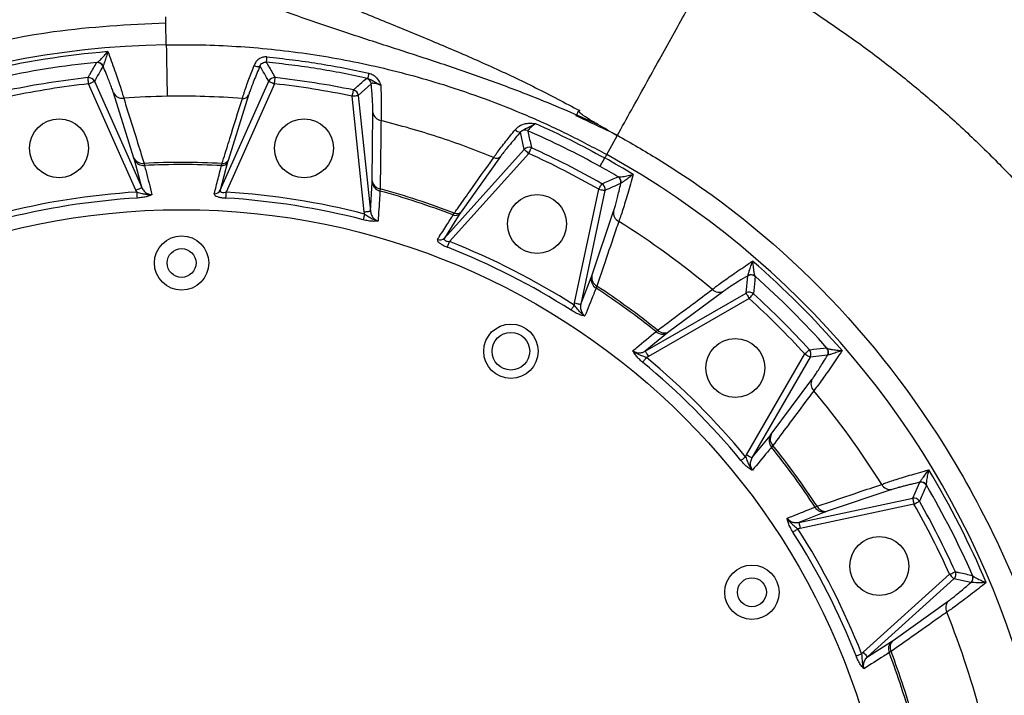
# Model space of a CAD drawing. Header units: millimetres. Extents: x 1000 to 2763, y 673 to 2898.
# Tile 13 of 18: x 1772 to 2243, y 1882 to 2205. Entities that reach past the tile are written whole.
import ezdxf

# ---------------------------------------------------------------- set-up
doc = ezdxf.new("R2010")
doc.units = ezdxf.units.MM

msp = doc.modelspace()

# ---------------------------------------------------------------- linework, layer by layer
at = {"color": 7, "linetype": 'Continuous', "lineweight": 25}
for p, q in [((1842.4, 2203.42), (1842.35, 2206.29)), ((1842.59, 2192.86), (1842.4, 2203.42)), ((1809.32, 2184.35), (1809.43, 2184.42)), ((1812.37, 2182.74), (1812.36, 2182.59)), ((1828.1, 2123.34), (1805.46, 2174.18)), ((1808.2, 2175.4), (1830.83, 2124.56)), ((1868.4, 2123.26), (1891.61, 2175.4)), ((1894.35, 2174.18), (1871.29, 2122.4)), ((1940.62, 2174.17), (1934.44, 2168.61)), ((1827.15, 2138.66), (1817.36, 2169.82)), ((1881.92, 2168.71), (1872.14, 2137.58)), ((1937.28, 2112.96), (1931.46, 2168.3)), ((1934.44, 2168.61), (1940.26, 2113.27)), ((1941.11, 2127.82), (1941.43, 2160.48)), ((2012.02, 2151.03), (2012.04, 2151.11)), ((2013.77, 2142.84), (2012.02, 2151.03)), ((2054.04, 2141.74), (2058.24, 2149.32)), ((2058.24, 2149.32), (2058.37, 2149.57)), ((1975.58, 2100.42), (2013.77, 2142.84)), ((1827.38, 2137.85), (1827.15, 2138.66)), ((2015.99, 2140.83), (1978.07, 2098.71)), ((2002.48, 2139.47), (1983.56, 2112.89)), ((2053.26, 2140.34), (2054.04, 2141.74)), ((1830.83, 2124.56), (1827.38, 2137.85)), ((1831.94, 2136.13), (1832.18, 2135.11)), ((1871.88, 2136.69), (1868.4, 2123.26)), ((1872.14, 2137.58), (1871.88, 2136.69)), ((2058.58, 2129.74), (2058.71, 2129.73)), ((1940.26, 2113.27), (1941.08, 2126.98)), ((1941.08, 2126.98), (1941.11, 2127.82)), ((1944.88, 2123.93), (1944.8, 2122.89)), ((2037.9, 2069.35), (2049.47, 2123.77)), ((2052.4, 2123.15), (2040.84, 2068.72)), ((1983.04, 2112.12), (1975.58, 2100.42)), ((1979.79, 2111.45), (1980.35, 2112.33)), ((1983.56, 2112.89), (1983.04, 2112.12)), ((2046.14, 2082.29), (2056.54, 2113.25)), ((2040.84, 2068.72), (2045.86, 2081.5)), ((2045.86, 2081.5), (2046.14, 2082.29)), ((2119.89, 2074.12), (2120.75, 2082.39)), ((2120.75, 2082.39), (2120.83, 2082.52)), ((2124.2, 2082.15), (2124.24, 2082.03)), ((2071.7, 2046.3), (2119.89, 2074.12)), ((2109.2, 2074.99), (2082.96, 2055.54)), ((2121.38, 2071.53), (2073.19, 2043.71)), ((2082.3, 2055.02), (2071.7, 2046.3)), ((2076.81, 2055.63), (2077.6, 2056.31)), ((2082.96, 2055.54), (2082.3, 2055.02)), ((2120.13, 1996.77), (2147.95, 2044.96)), ((2158.81, 2044.33), (2150.55, 2043.46)), ((2158.46, 2047.82), (2158.57, 2047.77)), ((2158.95, 2044.4), (2158.81, 2044.33)), ((2073.19, 2043.71), (2072.24, 2043.23)), ((2150.55, 2043.46), (2122.72, 1995.27)), ((2131.96, 2006.54), (2151.42, 2032.77)), ((2131.45, 2005.87), (2131.96, 2006.54)), ((2122.72, 1995.27), (2131.45, 2005.87)), ((2119.66, 1995.82), (2120.13, 1996.77)), ((2132.73, 2001.18), (2132.05, 2000.38)), ((2199.58, 1975.98), (2202.95, 1983.57)), ((2189.68, 1980.11), (2158.72, 1969.72)), ((2206.15, 1982.28), (2206.16, 1982.16)), ((2145.15, 1964.41), (2199.58, 1975.98)), ((2157.92, 1969.43), (2145.15, 1964.41)), ((2200.2, 1973.05), (2145.77, 1961.48)), ((2152.89, 1971.7), (2153.86, 1972.1)), ((2158.72, 1969.72), (2157.92, 1969.43)), ((2145.77, 1961.48), (2144.72, 1961.32)), ((2175.9, 1902.34), (2217.26, 1939.57)), ((2219.26, 1937.35), (2177.91, 1900.11)), ((2227.39, 1935.62), (2219.26, 1937.35)), ((2227.54, 1935.64), (2227.39, 1935.62)), ((2228.13, 1939.04), (2228.23, 1938.96)), ((2190.18, 1907.97), (2216.79, 1926.91)), ((2177.91, 1900.11), (2189.48, 1907.5)), ((2189.48, 1907.5), (2190.18, 1907.97)), ((2189.25, 1902.64), (2188.36, 1902.09)), ((2175.16, 1901.58), (2175.9, 1902.34))]:
    msp.add_line(p, q, dxfattribs=at)
at = {"color": 7, "linetype": 'Continuous', "lineweight": 25, "flags": 128}
for points in [[(1890.65, 2187.07), (1890.6, 2186.57), (1890.55, 2186.09), (1890.51, 2185.66), (1890.47, 2185.29), (1890.44, 2184.98), (1890.42, 2184.74), (1890.4, 2184.58), (1890.4, 2184.51)], [(1805.46, 2174.18), (1805.4, 2174.74), (1805.34, 2175.28), (1805.28, 2175.79), (1805.24, 2176.23), (1805.19, 2176.6), (1805.16, 2176.89), (1805.14, 2177.07), (1805.13, 2177.16)], [(1894.35, 2174.18), (1894.41, 2174.74), (1894.47, 2175.28), (1894.53, 2175.79), (1894.58, 2176.23), (1894.62, 2176.6), (1894.65, 2176.89), (1894.67, 2177.07), (1894.68, 2177.16)], [(1939.46, 2179.3), (1939.35, 2178.81), (1939.25, 2178.35), (1939.15, 2177.93), (1939.07, 2177.56), (1939, 2177.25), (1938.95, 2177.02), (1938.92, 2176.87), (1938.9, 2176.8)], [(1805.46, 2174.18), (1805.98, 2174.41), (1806.48, 2174.63), (1806.94, 2174.84), (1807.35, 2175.02), (1807.69, 2175.17), (1807.95, 2175.29), (1808.12, 2175.36), (1808.2, 2175.4)], [(1891.61, 2175.4), (1891.69, 2175.36), (1891.86, 2175.29), (1892.12, 2175.17), (1892.46, 2175.02), (1892.87, 2174.84), (1893.33, 2174.63), (1893.83, 2174.41), (1894.35, 2174.18)], [(1932.07, 2171.23), (1932.05, 2171.15), (1932.01, 2170.97), (1931.95, 2170.69), (1931.88, 2170.32), (1931.79, 2169.88), (1931.68, 2169.39), (1931.57, 2168.85), (1931.46, 2168.3)], [(1931.46, 2168.3), (1932.02, 2168.36), (1932.57, 2168.42), (1933.07, 2168.47), (1933.51, 2168.52), (1933.89, 2168.56), (1934.17, 2168.59), (1934.36, 2168.6), (1934.44, 2168.61)], [(2013.77, 2142.84), (2013.83, 2142.78), (2013.97, 2142.66), (2014.18, 2142.46), (2014.46, 2142.21), (2014.79, 2141.92), (2015.17, 2141.58), (2015.57, 2141.21), (2015.99, 2140.83)], [(2015.99, 2140.83), (2016.23, 2141.35), (2016.45, 2141.85), (2016.66, 2142.31), (2016.85, 2142.71), (2017, 2143.06), (2017.12, 2143.32), (2017.19, 2143.49), (2017.23, 2143.56)], [(2050.1, 2134.64), (2050.16, 2134.75), (2050.3, 2135), (2050.51, 2135.39), (2050.79, 2135.89), (2051.12, 2136.49), (2051.5, 2137.18), (2051.92, 2137.92), (2052.35, 2138.7)], [(2052.35, 2138.7), (2052.46, 2138.91), (2052.58, 2139.11), (2052.69, 2139.31), (2052.8, 2139.52), (2052.92, 2139.72), (2053.03, 2139.93), (2053.14, 2140.13), (2053.26, 2140.34)], [(1828.1, 2123.34), (1828.61, 2123.57), (1829.11, 2123.8), (1829.57, 2124), (1829.98, 2124.18), (1830.32, 2124.34), (1830.58, 2124.45), (1830.76, 2124.53), (1830.83, 2124.56)], [(2049.47, 2123.77), (2049.75, 2124.27), (2050.02, 2124.74), (2050.27, 2125.18), (2050.5, 2125.57), (2050.68, 2125.89), (2050.82, 2126.14), (2050.92, 2126.31), (2050.96, 2126.38)], [(1828.76, 2119.54), (1828.75, 2119.72), (1828.73, 2119.97), (1828.72, 2120.27), (1828.69, 2120.63), (1828.67, 2121.03), (1828.64, 2121.47), (1828.61, 2121.93), (1828.59, 2122.4)], [(1871.12, 2119.54), (1871.13, 2119.72), (1871.15, 2119.96), (1871.16, 2120.27), (1871.19, 2120.62), (1871.21, 2121.03), (1871.24, 2121.47), (1871.27, 2121.93), (1871.29, 2122.4)], [(2049.47, 2123.77), (2050.03, 2123.66), (2050.56, 2123.54), (2051.06, 2123.44), (2051.49, 2123.35), (2051.86, 2123.27), (2052.14, 2123.21), (2052.32, 2123.17), (2052.4, 2123.15)], [(1937.45, 2111.91), (1937.33, 2111.46), (1937.22, 2111.01), (1937.11, 2110.58), (1937.01, 2110.19), (1936.92, 2109.85), (1936.84, 2109.55), (1936.78, 2109.31), (1936.73, 2109.14)], [(1937.28, 2112.96), (1937.84, 2113.02), (1938.38, 2113.08), (1938.89, 2113.13), (1939.33, 2113.18), (1939.7, 2113.21), (1939.99, 2113.24), (1940.17, 2113.26), (1940.26, 2113.27)], [(1977.02, 2096.05), (1977.08, 2096.21), (1977.17, 2096.44), (1977.29, 2096.72), (1977.42, 2097.06), (1977.57, 2097.43), (1977.73, 2097.84), (1977.9, 2098.27), (1978.07, 2098.71)], [(2119.89, 2074.12), (2119.93, 2074.05), (2120.02, 2073.89), (2120.16, 2073.64), (2120.35, 2073.32), (2120.57, 2072.93), (2120.83, 2072.49), (2121.1, 2072.02), (2121.38, 2071.53)], [(2121.38, 2071.53), (2121.76, 2071.95), (2122.13, 2072.35), (2122.47, 2072.73), (2122.77, 2073.06), (2123.03, 2073.33), (2123.22, 2073.54), (2123.34, 2073.68), (2123.4, 2073.74)], [(2036.21, 2065.88), (2036.3, 2066.03), (2036.44, 2066.24), (2036.6, 2066.5), (2036.79, 2066.8), (2037.01, 2067.14), (2037.24, 2067.51), (2037.49, 2067.9), (2037.75, 2068.3)], [(2037.9, 2069.35), (2038.46, 2069.23), (2038.99, 2069.11), (2039.49, 2069.01), (2039.92, 2068.92), (2040.29, 2068.84), (2040.57, 2068.78), (2040.75, 2068.74), (2040.84, 2068.72)], [(2071.7, 2046.3), (2071.74, 2046.23), (2071.83, 2046.07), (2071.97, 2045.82), (2072.16, 2045.5), (2072.38, 2045.11), (2072.64, 2044.67), (2072.91, 2044.2), (2073.19, 2043.71)], [(2147.95, 2044.96), (2148.37, 2045.34), (2148.77, 2045.71), (2149.15, 2046.05), (2149.48, 2046.35), (2149.76, 2046.6), (2149.97, 2046.79), (2150.11, 2046.92), (2150.17, 2046.98)], [(2147.95, 2044.96), (2148.44, 2044.68), (2148.92, 2044.4), (2149.35, 2044.15), (2149.74, 2043.93), (2150.06, 2043.74), (2150.31, 2043.6), (2150.48, 2043.5), (2150.55, 2043.46)], [(2070.42, 2041.02), (2070.54, 2041.16), (2070.69, 2041.35), (2070.89, 2041.58), (2071.11, 2041.86), (2071.37, 2042.17), (2071.65, 2042.51), (2071.94, 2042.87), (2072.24, 2043.23)], [(2120.13, 1996.77), (2120.62, 1996.49), (2121.09, 1996.21), (2121.53, 1995.96), (2121.92, 1995.74), (2122.24, 1995.55), (2122.49, 1995.41), (2122.65, 1995.31), (2122.72, 1995.27)], [(2117.45, 1994), (2117.58, 1994.11), (2117.77, 1994.27), (2118.01, 1994.46), (2118.29, 1994.69), (2118.6, 1994.95), (2118.93, 1995.23), (2119.29, 1995.52), (2119.66, 1995.82)], [(2199.58, 1975.98), (2199.59, 1975.9), (2199.63, 1975.72), (2199.69, 1975.44), (2199.77, 1975.07), (2199.86, 1974.63), (2199.97, 1974.14), (2200.08, 1973.6), (2200.2, 1973.05)], [(2200.2, 1973.05), (2200.69, 1973.33), (2201.16, 1973.6), (2201.6, 1973.85), (2201.99, 1974.07), (2202.32, 1974.26), (2202.57, 1974.4), (2202.73, 1974.49), (2202.8, 1974.53)], [(2145.15, 1964.41), (2145.16, 1964.33), (2145.2, 1964.15), (2145.26, 1963.87), (2145.34, 1963.5), (2145.43, 1963.06), (2145.54, 1962.57), (2145.65, 1962.03), (2145.77, 1961.48)], [(2142.31, 1959.79), (2142.45, 1959.88), (2142.66, 1960.01), (2142.92, 1960.18), (2143.22, 1960.37), (2143.56, 1960.59), (2143.93, 1960.82), (2144.32, 1961.07), (2144.72, 1961.32)], [(2217.26, 1939.57), (2217.77, 1939.8), (2218.27, 1940.03), (2218.73, 1940.24), (2219.14, 1940.42), (2219.48, 1940.58), (2219.74, 1940.69), (2219.91, 1940.77), (2219.99, 1940.81)], [(2217.26, 1939.57), (2217.64, 1939.15), (2218, 1938.75), (2218.34, 1938.37), (2218.64, 1938.04), (2218.89, 1937.76), (2219.08, 1937.55), (2219.21, 1937.41), (2219.26, 1937.35)], [(2172.5, 1900.53), (2172.66, 1900.6), (2172.89, 1900.69), (2173.17, 1900.8), (2173.51, 1900.93), (2173.88, 1901.08), (2174.29, 1901.24), (2174.72, 1901.41), (2175.16, 1901.58)], [(2175.9, 1902.34), (2176.28, 1901.92), (2176.65, 1901.51), (2176.99, 1901.14), (2177.29, 1900.8), (2177.54, 1900.53), (2177.73, 1900.31), (2177.85, 1900.17), (2177.91, 1900.11)]]:
    msp.add_lwpolyline(points, dxfattribs=at)
at = {"color": 7, "linetype": 'Continuous', "lineweight": 25}
for centre, radius in [((1791.32, 2143.37), 14.09), ((1908.49, 2143.37), 14.09), ((2019.93, 2107.16), 14.09), ((1849.91, 1773.48), 340.5), ((1849.91, 2088.48), 13), ((1849.91, 2088.48), 6.9), ((2007.41, 2046.28), 13), ((2007.41, 2046.28), 9), ((2114.72, 2038.29), 14.09), ((2183.59, 1943.5), 14.09), ((2122.7, 1930.98), 13), ((2122.7, 1930.98), 6.9)]:
    msp.add_circle(centre, radius, dxfattribs=at)
for centre, radius, start, end in [((1849.91, 1773.48), 419.45, 91, 61), ((1849.91, 1773.48), 417.58, 94.8427, 103.1573), ((1849.91, 1773.48), 412.93, 95.6251, 102.3749), ((1809.61, 2181.36), 3.01, 24.125, 95.5151), ((1809.68, 2181.44), 2.99, 25.8147, 94.8125), ((1886.27, 2185.68), 3.19, 238.0261, 290.6839), ((1849.91, 1773.48), 406.15, 96.329, 101.671), ((1805.46, 2174.17), 3.01, 24.1272, 96.2013), ((1894.35, 2174.17), 3.01, 83.7987, 155.8728), ((1849.91, 1773.48), 406.15, 78.329, 83.671), ((1937.63, 2173.85), 3, 6.1241, 77.5165), ((1849.91, 1773.48), 403.15, 96.329, 101.671), ((1849.91, 1773.48), 403.15, 78.329, 83.671), ((1931.45, 2168.29), 3, 6.1261, 78.2038), ((1821.58, 2171.99), 4.74, 207.2255, 278.062), ((1849.91, 1773.48), 394.78, 90.9998, 94.0183), ((1879.38, 2170.01), 2.85, 261.7662, 332.7672), ((1946.11, 2161.24), 4.74, 189.2254, 260.0626), ((2011.9, 2154.31), 3.2, 220.0278, 272.5131), ((2014.25, 2149.02), 3.01, 66.4913, 137.8751), ((2016, 2140.82), 3, 65.7977, 137.8738), ((1849.91, 1773.48), 406.15, 60.329, 65.671), ((1831.35, 2140.82), 4.73, 207.1953, 277.0726), ((2000.48, 2141.49), 2.85, 243.7662, 314.7675), ((1849.91, 1773.48), 403.15, 60.329, 65.671), ((1849.91, 1773.48), 417.58, 58.8427, 61), ((1831.78, 2139.98), 4.88, 205.8454, 274.7345), ((1849.91, 1773.48), 363.09, 86.945, 92.8367), ((1849.91, 1773.48), 362.07, 86.9782, 92.8062), ((1869.24, 2137.96), 2.93, 265.0681, 334.1526), ((1869.61, 2138.87), 2.84, 262.7436, 332.8), ((1849.91, 1773.48), 412.93, 59.6251, 61), ((2057.05, 2127.15), 3, 348.1249, 59.5158), ((2057.16, 2127.17), 2.99, 349.8131, 58.8143), ((1945.92, 2127.64), 4.88, 187.8442, 256.7359), ((1945.78, 2128.57), 4.73, 189.1939, 259.0742), ((1849.91, 1773.48), 363.09, 68.945, 74.8367), ((2049.46, 2123.77), 3, 348.1251, 60.2042), ((1849.91, 1773.48), 349.57, 93.4967, 104.5033), ((1849.91, 1773.48), 346.71, 93.4967, 104.5033), ((1865.76, 2124.53), 2.93, 265.4806, 334.1591), ((1849.91, 1773.48), 346.71, 75.4967, 86.4921), ((1849.91, 1773.48), 349.57, 75.4967, 86.4921), ((1849.91, 1773.48), 362.07, 68.9782, 74.8062), ((1980.93, 2114.15), 2.93, 247.0661, 316.1538), ((1981.56, 2114.9), 2.84, 244.7435, 314.8002), ((2061.22, 2112.53), 4.74, 171.2263, 242.0617), ((1849.91, 1773.48), 394.78, 49.9817, 58.0183), ((1973.47, 2102.45), 2.93, 247.4814, 316.1593), ((1849.91, 1773.48), 346.71, 57.4967, 68.4921), ((1849.91, 1773.48), 349.57, 57.4967, 68.4921), ((1849.91, 1773.48), 417.58, 40.8427, 49.1573), ((2050.66, 2080.64), 4.88, 169.8449, 238.7352), ((2050.81, 2081.57), 4.73, 171.1945, 241.0734), ((2122.25, 2079.78), 3.01, 48.4849, 119.8746), ((2122.24, 2079.89), 2.99, 49.1876, 118.1856), ((1849.91, 1773.48), 412.93, 41.6251, 48.3749), ((1849.91, 1773.48), 363.09, 51.1633, 56.8367), ((1849.91, 1773.48), 362.07, 51.1938, 56.8062), ((2107.06, 2079.23), 4.74, 225.9388, 296.773), ((2121.38, 2071.52), 3.01, 47.7988, 119.8723), ((1849.91, 1773.48), 406.15, 42.329, 47.671), ((1849.91, 1773.48), 403.15, 42.329, 47.671), ((2079.99, 2059.33), 4.88, 229.2657, 298.1544), ((2080.83, 2059.76), 4.73, 226.9265, 296.8058), ((2147.94, 2044.96), 3, 330.1246, 42.2045), ((2156.21, 2045.83), 3, 330.1226, 41.5177), ((2156.31, 2045.82), 2.99, 331.8136, 40.8132), ((1849.91, 1773.48), 346.71, 39.4967, 50.5033), ((1849.91, 1773.48), 349.57, 39.4967, 50.5033), ((2155.65, 2030.64), 4.74, 153.2259, 224.0616), ((1849.91, 1773.48), 394.78, 31.9817, 40.0183), ((2136.18, 2004.41), 4.73, 153.1944, 223.0741), ((2135.75, 2003.57), 4.88, 151.8442, 220.7357), ((1849.91, 1773.48), 362.07, 33.1938, 38.8062), ((1849.91, 1773.48), 363.09, 33.1633, 38.8367), ((1849.91, 1773.48), 417.58, 22.8427, 31.1573), ((2203.57, 1980.63), 3, 30.4843, 101.8759), ((2203.59, 1980.73), 2.99, 31.1884, 100.1854), ((2188.95, 1984.8), 4.74, 207.9364, 278.7751), ((1849.91, 1773.48), 412.93, 23.6251, 30.3749), ((2200.19, 1973.04), 3, 29.7959, 101.8756), ((1849.91, 1773.48), 406.15, 24.329, 29.671), ((2157.06, 1974.24), 4.88, 211.2636, 280.1562), ((2157.99, 1974.39), 4.73, 208.9257, 278.806), ((1849.91, 1773.48), 403.15, 24.329, 29.671), ((1849.91, 1773.48), 346.71, 21.4967, 32.5033), ((1849.91, 1773.48), 349.57, 21.4967, 32.5033), ((2217.25, 1939.57), 3.01, 312.1271, 24.2027), ((2225.37, 1937.85), 3, 312.1247, 23.5156), ((2225.47, 1937.8), 2.99, 313.8143, 22.8122), ((2220.15, 1923.57), 4.74, 135.2263, 206.0619), ((1849.91, 1773.48), 394.78, 13.9817, 22.0183), ((2192.86, 1903.98), 4.88, 133.8438, 202.7355), ((2193.53, 1904.64), 4.73, 135.1955, 205.0725), ((1849.91, 1773.48), 363.09, 15.1633, 20.8367), ((1849.91, 1773.48), 362.07, 15.1938, 20.8062)]:
    msp.add_arc(centre, radius, start, end, dxfattribs=at)
for points, knots in [([(1345.77, 1784.02), (1346.51, 1792.04), (1347.99, 1808.1), (1351.68, 1832.06), (1356.45, 1855.89), (1362.39, 1879.48), (1369.49, 1902.76), (1377.6, 1925.21), (1386.64, 1946.81), (1396.56, 1967.54), (1407.53, 1987.8), (1419.55, 2007.53), (1432.42, 2026.43), (1446.11, 2044.43), (1460.6, 2061.48), (1476.07, 2077.81), (1492.49, 2093.42), (1509.83, 2108.28), (1527.73, 2122.16), (1546.1, 2135.14), (1564.86, 2147.29), (1584.35, 2158.91), (1604.52, 2170.01), (1625.28, 2180.59), (1646.58, 2190.57), (1668.33, 2199.88), (1690.44, 2208.46), (1712.81, 2216.28), (1735.22, 2223.22), (1757.61, 2229.09), (1779.91, 2233.77), (1802.23, 2237.09), (1817.12, 2238.57), (1824.54, 2239.32)], [0, 0, 0, 0, 0.033584, 0.06731, 0.101123, 0.13497, 0.16881, 0.202646, 0.234564, 0.266518, 0.298537, 0.330666, 0.362945, 0.393926, 0.425031, 0.456302, 0.487789, 0.519539, 0.55163, 0.582277, 0.613363, 0.644921, 0.676937, 0.70938, 0.74213, 0.775063, 0.808074, 0.841057, 0.873897, 0.905903, 0.937578, 0.968898, 1, 1, 1, 1]), ([(1875.69, 2235.53), (1875.91, 2235.42), (1882.26, 2232.17), (1894.88, 2226.09), (1913.78, 2217.78), (1933.74, 2209.49), (1954.65, 2200.97), (1976.4, 2191.95), (1997.98, 2182.55), (2019.36, 2172.46), (2033.32, 2165.06), (2040.34, 2161.34)], [0, 0, 0, 0, 0.004133, 0.118357, 0.232632, 0.346905, 0.477231, 0.607583, 0.737881, 0.868133, 1, 1, 1, 1]), ([(2058.37, 2149.57), (2060.58, 2153.55), (2062.82, 2157.58), (2067.3, 2165.67), (2069.55, 2169.73), (2074.02, 2177.79), (2076.24, 2181.8), (2080.61, 2189.69), (2082.77, 2193.57), (2086.95, 2201.13), (2088.99, 2204.81), (2092.92, 2211.89), (2094.8, 2215.29), (2098.4, 2221.77), (2100.1, 2224.84), (2103.3, 2230.63), (2104.8, 2233.33), (2106.19, 2235.84)], [0, 0, 0, 0, 0.125, 0.125, 0.25, 0.25, 0.375, 0.375, 0.5, 0.5, 0.625, 0.625, 0.75, 0.75, 0.875, 0.875, 1, 1, 1, 1]), ([(2106.19, 2235.84), (2112.68, 2232.23), (2125.65, 2225), (2144.75, 2213.48), (2163.41, 2201.15), (2181.61, 2188.03), (2199.32, 2174.11), (2216.49, 2159.4), (2233.1, 2143.89), (2249.37, 2127.3), (2265.22, 2109.61), (2280.58, 2090.75), (2295.16, 2071.01), (2308.92, 2050.37), (2321.82, 2028.85), (2333.73, 2006.59), (2344.59, 1983.65), (2354.34, 1960.11), (2362.94, 1935.95), (2370.29, 1911.24), (2376.32, 1886.2), (2381.04, 1860.93), (2384.43, 1835.5), (2386.63, 1809.83), (2386.99, 1792.64), (2387.17, 1784.03)], [0, 0, 0, 0, 0.039808, 0.079686, 0.119679, 0.159806, 0.200085, 0.24054, 0.2812, 0.322096, 0.365234, 0.408721, 0.452611, 0.496965, 0.541829, 0.587155, 0.632397, 0.677967, 0.723816, 0.769907, 0.81622, 0.861907, 0.907776, 0.953813, 1, 1, 1, 1]), ([(2048.98, 2154.76), (2047.7, 2155.34), (2036.82, 2160.22), (2018.75, 2167.82), (1994.53, 2176.9), (1972.73, 2184.31), (1950.82, 2191.42), (1929.85, 2198.17), (1909.92, 2204.91), (1891.08, 2211.77), (1878.77, 2216.94), (1872.61, 2219.53)], [0, 0, 0, 0, 0.02245, 0.190296, 0.312734, 0.435208, 0.557729, 0.680229, 0.786831, 0.89344, 1, 1, 1, 1]), ([(2058.37, 2149.57), (2064.88, 2145.82), (2128.82, 2108.95), (2206.94, 2030.12), (2268.48, 1895.54), (2287.7, 1763.56), (2266.21, 1651.07), (2229.68, 1570.45), (2201.89, 1523.23), (2161.43, 1471.78), (2111.03, 1429.6), (2062.74, 1399.13), (2011.26, 1373.23), (1940.34, 1351.19), (1856.83, 1341), (1776.26, 1346.09), (1704.22, 1366), (1634.34, 1398.83), (1569.83, 1444.5), (1517.87, 1498.53), (1486.45, 1542.87), (1460.18, 1587.49), (1437.41, 1639.94), (1422.9, 1704.69), (1419.58, 1755.06), (1420.6, 1806.24), (1428.37, 1865.44), (1448.58, 1930.11), (1471.69, 1979.14), (1496.56, 2022.16), (1531.18, 2067.47), (1577.65, 2109.68), (1617.77, 2136.32), (1661.19, 2160.3), (1714.28, 2182.92), (1781.82, 2200.35), (1824.51, 2202.51), (1842.4, 2203.42)], [0, 0, 0, 0, 0.012245, 0.120419, 0.176217, 0.232196, 0.314327, 0.337586, 0.351836, 0.389345, 0.426853, 0.438781, 0.464362, 0.501871, 0.535294, 0.569977, 0.600574, 0.626944, 0.661768, 0.692365, 0.713389, 0.722962, 0.749325, 0.775688, 0.794474, 0.802051, 0.828415, 0.854778, 0.869547, 0.881141, 0.901915, 0.922689, 0.938128, 0.943463, 0.964237, 0.985011, 1, 1, 1, 1]), ([(1842.59, 2192.86), (1848.17, 2192.9), (1859.34, 2192.96), (1876.12, 2192.21), (1892.9, 2190.83), (1909.6, 2188.76), (1926.18, 2186.03), (1942.63, 2182.65), (1958.97, 2178.6), (1976.54, 2173.48), (1995.23, 2167.12), (2014.97, 2159.25), (2034.39, 2150.42), (2046.97, 2143.7), (2053.26, 2140.34)], [0, 0, 0, 0, 0.0763017, 0.1526034, 0.2293984, 0.3061934, 0.3824949, 0.4587964, 0.5355896, 0.6123827, 0.7087893, 0.8051957, 0.9025978, 1, 1, 1, 1]), ([(1842.59, 2192.86), (1842.63, 2190.27), (1842.68, 2187.68), (1842.76, 2182.71), (1842.8, 2180.33), (1842.88, 2175.99), (1842.91, 2174.02), (1842.97, 2170.65), (1843, 2169.26), (1843.02, 2168.2)], [0, 0, 0, 0, 0.25, 0.25, 0.5, 0.5, 0.75, 0.75, 1, 1, 1, 1]), ([(1809.43, 2184.42), (1809.64, 2184.53), (1810.08, 2184.77), (1811.36, 2185.94), (1812.92, 2187.59), (1814.1, 2188.93), (1814.65, 2189.56), (1814.65, 2189.57)], [0, 0, 0, 0, 0.192487, 0.418698, 0.729935, 0.997824, 1, 1, 1, 1]), ([(1814.65, 2189.57), (1814.65, 2189.56), (1814.41, 2188.78), (1813.89, 2187.11), (1813.19, 2184.98), (1812.64, 2183.37), (1812.46, 2182.94), (1812.37, 2182.74)], [0, 0, 0, 0, 0.0020109, 0.2610275, 0.5651388, 0.8041173, 1, 1, 1, 1]), ([(1814.65, 2189.57), (1815.21, 2188.07), (1816.33, 2185.04), (1817.89, 2180.69), (1819.32, 2176.58), (1820.55, 2172.89), (1821.59, 2169.62), (1822.02, 2168.08), (1822.24, 2167.29)], [0, 0, 0, 0, 0.160999, 0.326706, 0.487738, 0.65383, 0.823645, 1, 1, 1, 1]), ([(1890.65, 2187.07), (1890.04, 2187.06), (1888.82, 2187.06), (1887.12, 2186.29), (1885.68, 2185.03), (1884.92, 2183.82), (1884.63, 2183.09), (1884.58, 2182.97)], [0, 0, 0, 0, 0.227374, 0.454432, 0.689675, 0.948716, 1, 1, 1, 1]), ([(1890.65, 2187.07), (1894.74, 2186.63), (1902.92, 2185.75), (1915.15, 2183.97), (1927.34, 2181.87), (1935.42, 2180.16), (1939.46, 2179.3)], [0, 0, 0, 0, 0.249557, 0.499114, 0.749557, 1, 1, 1, 1]), ([(1805.13, 2177.16), (1805.2, 2177.27), (1805.52, 2177.83), (1806.92, 2180.24), (1808.25, 2182.52), (1809.32, 2184.35)], [0, 0, 0, 0, 0.046674, 0.23337, 1, 1, 1, 1]), ([(1817.36, 2169.82), (1817.19, 2170.35), (1816.83, 2171.42), (1816.01, 2173.63), (1815, 2176.21), (1813.79, 2179.19), (1812.85, 2181.43), (1812.36, 2182.59)], [0, 0, 0, 0, 0.1932989, 0.392438, 0.5856647, 0.7840779, 1, 1, 1, 1]), ([(1878.98, 2167.19), (1879.1, 2167.62), (1879.36, 2168.48), (1879.97, 2170.38), (1880.86, 2172.97), (1882.02, 2176.19), (1883.27, 2179.56), (1884.14, 2181.83), (1884.58, 2182.97)], [0, 0, 0, 0, 0.1312569, 0.2642795, 0.4602017, 0.6617595, 0.8292889, 1, 1, 1, 1]), ([(1887.4, 2182.69), (1886.89, 2181.49), (1885.86, 2179.05), (1884.5, 2175.72), (1883.34, 2172.74), (1882.45, 2170.35), (1882.08, 2169.22), (1881.92, 2168.71)], [0, 0, 0, 0, 0.203764, 0.413217, 0.617063, 0.827349, 1, 1, 1, 1]), ([(1887.4, 2182.69), (1887.53, 2182.96), (1887.8, 2183.51), (1888.56, 2184.15), (1889.47, 2184.52), (1890.09, 2184.51), (1890.4, 2184.51)], [0, 0, 0, 0, 0.265384, 0.532264, 0.769407, 1, 1, 1, 1]), ([(1890.4, 2184.51), (1890.46, 2184.4), (1890.79, 2183.84), (1892.22, 2181.4), (1893.58, 2179.05), (1894.68, 2177.16)], [0, 0, 0, 0, 0.045681, 0.228404, 1, 1, 1, 1]), ([(1938.9, 2176.8), (1934.9, 2177.64), (1926.9, 2179.34), (1914.8, 2181.42), (1902.63, 2183.2), (1894.48, 2184.07), (1890.4, 2184.51)], [0, 0, 0, 0, 0.249557, 0.499114, 0.749557, 1, 1, 1, 1]), ([(1932.07, 2171.23), (1932.16, 2171.32), (1932.65, 2171.76), (1934.72, 2173.61), (1936.69, 2175.37), (1938.28, 2176.79)], [0, 0, 0, 0, 0.046672, 0.233358, 1, 1, 1, 1]), ([(1938.9, 2176.8), (1939.55, 2176.57), (1940.79, 2176.14), (1942.38, 2175.11), (1943.85, 2174.23), (1944.81, 2173.69), (1945.2, 2173.47), (1945.2, 2173.46)], [0, 0, 0, 0, 0.291192, 0.556062, 0.819194, 0.997929, 1, 1, 1, 1]), ([(1939.46, 2179.3), (1940.17, 2179.07), (1941.58, 2178.59), (1943.51, 2176.85), (1944.56, 2175.05), (1945.07, 2173.81), (1945.18, 2173.52), (1945.2, 2173.47), (1945.2, 2173.46)], [0, 0, 0, 0, 0.258098, 0.515207, 0.887456, 0.981754, 0.998212, 1, 1, 1, 1]), ([(1945.2, 2173.46), (1944.72, 2173.63), (1943.74, 2173.98), (1942.39, 2174.32), (1941.39, 2174.48), (1940.76, 2174.44), (1940.66, 2174.27), (1940.62, 2174.17)], [0, 0, 0, 0, 0.208802, 0.4183957, 0.6124976, 0.797254, 1, 1, 1, 1]), ([(1941.43, 2160.48), (1941.42, 2161.04), (1941.42, 2162.17), (1941.32, 2164.52), (1941.16, 2167.29), (1940.93, 2170.5), (1940.72, 2172.91), (1940.62, 2174.17)], [0, 0, 0, 0, 0.193332, 0.392504, 0.585764, 0.784212, 1, 1, 1, 1]), ([(1945.2, 2173.46), (1945.24, 2172.29), (1945.31, 2169.93), (1945.38, 2166.33), (1945.41, 2162.77), (1945.39, 2159.2), (1945.33, 2157.5), (1945.29, 2156.57)], [0, 0, 0, 0, 0.161566, 0.326029, 0.5317, 0.74393, 1, 1, 1, 1]), ([(1822.24, 2167.29), (1822.65, 2165.97), (1824.71, 2159.35), (1827.94, 2148.97), (1830.77, 2139.89), (1831.94, 2136.13)], [0, 0, 0, 0, 0.127717, 0.638586, 1, 1, 1, 1]), ([(1878.98, 2167.19), (1873, 2167.56), (1861.02, 2168.31), (1849.02, 2168.24), (1843.02, 2168.2)], [0, 0, 0, 0, 0.499481, 1, 1, 1, 1]), ([(1869.26, 2136.06), (1869.51, 2136.85), (1870.75, 2140.84), (1874, 2151.23), (1876.98, 2160.8), (1878.98, 2167.19)], [0, 0, 0, 0, 0.076637, 0.383183, 1, 1, 1, 1]), ([(2040.34, 2161.34), (2040.17, 2161.29), (2039.88, 2161.19), (2039.53, 2160.95), (2039.36, 2160.64), (2039.26, 2160.44), (2039.22, 2160.35)], [0, 0, 0, 0, 0.3415994, 0.5702351, 0.7999608, 1, 1, 1, 1]), ([(2048.98, 2154.76), (2048.07, 2155.3), (2045.71, 2156.68), (2043.1, 2158.28), (2041.32, 2159.59), (2040.8, 2160.02), (2040.46, 2160.34), (2040.21, 2160.62), (2040.07, 2160.85), (2040.03, 2161.03), (2040.05, 2161.13), (2040.1, 2161.21), (2040.19, 2161.29), (2040.28, 2161.33), (2040.34, 2161.34)], [0, 0, 0, 0, 0.276657, 0.714586, 0.797913, 0.853221, 0.890813, 0.920205, 0.949832, 0.960244, 0.967879, 0.975533, 0.985008, 1, 1, 1, 1]), ([(1945.29, 2156.57), (1945.27, 2155.18), (1945.18, 2148.25), (1945.05, 2137.38), (1944.93, 2127.87), (1944.88, 2123.93)], [0, 0, 0, 0, 0.127703, 0.638513, 1, 1, 1, 1]), ([(1999.22, 2138.94), (1994.83, 2140.68), (1986.06, 2144.16), (1972.64, 2148.78), (1959.07, 2152.99), (1949.88, 2155.38), (1945.29, 2156.57)], [0, 0, 0, 0, 0.249352, 0.498704, 0.749352, 1, 1, 1, 1]), ([(1999.22, 2138.94), (1999.47, 2139.31), (1999.98, 2140.05), (2001.15, 2141.67), (2002.8, 2143.86), (2004.9, 2146.56), (2007.13, 2149.39), (2008.67, 2151.29), (2009.45, 2152.25)], [0, 0, 0, 0, 0.131028, 0.263818, 0.459384, 0.660576, 0.828675, 1, 1, 1, 1]), ([(2009.45, 2152.25), (2010.06, 2152.88), (2011.3, 2154.13), (2013.6, 2155.06), (2015.74, 2155.36), (2017.51, 2155.34), (2018.66, 2155.25), (2019.19, 2155.2), (2019.19, 2155.2)], [0, 0, 0, 0, 0.252066, 0.50412, 0.678352, 0.853188, 0.99856, 1, 1, 1, 1]), ([(2012.04, 2151.11), (2012.49, 2151.51), (2013.48, 2152.37), (2015.34, 2153.16), (2017.26, 2154.11), (2018.58, 2154.87), (2019.19, 2155.2), (2019.19, 2155.2)], [0, 0, 0, 0, 0.233785, 0.506561, 0.777172, 0.998241, 1, 1, 1, 1]), ([(2019.19, 2155.2), (2018.66, 2154.77), (2017.6, 2153.91), (2016.34, 2152.8), (2015.55, 2152.02), (2015.48, 2151.85), (2015.45, 2151.77)], [0, 0, 0, 0, 0.271742, 0.5409287, 0.7797933, 1, 1, 1, 1]), ([(2019.19, 2155.2), (2024.8, 2152.64), (2036.04, 2147.51), (2046.91, 2141.64), (2052.35, 2138.7)], [0, 0, 0, 0, 0.499508, 1, 1, 1, 1]), ([(2012.04, 2151.11), (2011.18, 2150.12), (2009.45, 2148.12), (2007.13, 2145.36), (2005.09, 2142.89), (2003.51, 2140.88), (2002.8, 2139.91), (2002.48, 2139.47)], [0, 0, 0, 0, 0.203436, 0.412551, 0.616067, 0.826014, 1, 1, 1, 1]), ([(2015.45, 2151.77), (2015.48, 2151.65), (2015.62, 2151.02), (2016.22, 2148.29), (2016.78, 2145.67), (2017.23, 2143.56)], [0, 0, 0, 0, 0.04628, 0.231401, 1, 1, 1, 1]), ([(2050.1, 2134.64), (2044.43, 2137.69), (2033.08, 2143.81), (2021.33, 2149.12), (2015.45, 2151.77)], [0, 0, 0, 0, 0.499451, 1, 1, 1, 1]), ([(1980.35, 2112.33), (1980.83, 2113.01), (1983.25, 2116.42), (1989.55, 2125.3), (1995.35, 2133.48), (1999.22, 2138.94)], [0, 0, 0, 0, 0.07663, 0.383151, 1, 1, 1, 1]), ([(1832.18, 2135.11), (1832.43, 2134.13), (1833.62, 2129.5), (1834.81, 2124.87), (1835.75, 2121.22)], [0, 0, 0, 0, 0.211784, 1, 1, 1, 1]), ([(1865.53, 2121.61), (1865.68, 2122.2), (1865.84, 2122.79), (1865.99, 2123.38), (1866.59, 2125.73), (1867.2, 2128.09), (1867.81, 2130.44), (1868.2, 2131.98), (1868.6, 2133.51), (1868.99, 2135.05)], [0, 0, 0, 0, 0.006, 0.006, 0.006, 0.03, 0.03, 0.03, 0.04566809, 0.04566809, 0.04566809, 0.04566809]), ([(2050.96, 2126.38), (2051.08, 2126.43), (2051.67, 2126.69), (2054.21, 2127.82), (2056.63, 2128.88), (2058.58, 2129.74)], [0, 0, 0, 0, 0.046674, 0.23337, 1, 1, 1, 1]), ([(2058.71, 2129.73), (2058.93, 2129.7), (2059.43, 2129.63), (2061.16, 2129.82), (2063.39, 2130.24), (2065.14, 2130.63), (2065.95, 2130.82), (2065.95, 2130.82)], [0, 0, 0, 0, 0.192487, 0.4187, 0.729933, 0.997823, 1, 1, 1, 1]), ([(2065.95, 2130.82), (2065.52, 2129.29), (2064.65, 2126.17), (2063.35, 2121.74), (2062.1, 2117.58), (2060.92, 2113.87), (2059.84, 2110.61), (2059.28, 2109.11), (2059, 2108.34)], [0, 0, 0, 0, 0.161, 0.326705, 0.487737, 0.653829, 0.823645, 1, 1, 1, 1]), ([(2065.95, 2130.82), (2065.95, 2130.82), (2065.3, 2130.33), (2063.89, 2129.29), (2062.07, 2127.97), (2060.68, 2127), (2060.28, 2126.75), (2060.1, 2126.64)], [0, 0, 0, 0, 0.002009, 0.261028, 0.565139, 0.804116, 1, 1, 1, 1]), ([(1830.83, 2124.56), (1831.16, 2123.97), (1831.82, 2122.78), (1833.47, 2121.6), (1834.87, 2121.21), (1835.61, 2121.22), (1835.75, 2121.22)], [0, 0, 0, 0, 0.3248294, 0.6470587, 0.9370384, 1, 1, 1, 1]), ([(2056.54, 2113.25), (2056.71, 2113.78), (2057.05, 2114.86), (2057.68, 2117.13), (2058.39, 2119.81), (2059.16, 2122.94), (2059.71, 2125.3), (2060, 2126.53)], [0, 0, 0, 0, 0.193299, 0.392438, 0.585665, 0.784077, 1, 1, 1, 1]), ([(1828.59, 2122.4), (1829.4, 2122.19), (1831.01, 2121.76), (1833.31, 2121.2), (1834.93, 2121.1), (1835.74, 2121.22), (1835.75, 2121.22)], [0, 0, 0, 0, 0.330856, 0.6605851, 0.9980385, 1, 1, 1, 1]), ([(1835.75, 2121.22), (1835.74, 2121.22), (1835.66, 2121.17), (1835.5, 2121.08), (1834.84, 2120.75), (1833.54, 2120.28), (1831.28, 2119.77), (1829.6, 2119.62), (1828.76, 2119.54)], [0, 0, 0, 0, 0.001782, 0.056561, 0.11123, 0.421641, 0.710503, 1, 1, 1, 1]), ([(1865.53, 2121.61), (1865.54, 2121.42), (1865.56, 2121.03), (1866.39, 2120.47), (1867.72, 2120.01), (1869.35, 2119.69), (1870.54, 2119.59), (1871.12, 2119.54)], [0, 0, 0, 0, 0.2083276, 0.4171815, 0.6154971, 0.8111713, 1, 1, 1, 1]), ([(1868.4, 2123.26), (1868.37, 2123.16), (1868.32, 2122.94), (1868.42, 2122.63), (1868.76, 2122.35), (1869.38, 2122.2), (1870.27, 2122.2), (1870.92, 2122.33), (1871.29, 2122.4)], [0, 0, 0, 0, 0.121662, 0.269649, 0.419638, 0.596053, 0.77123, 1, 1, 1, 1]), ([(1944.8, 2122.89), (1944.73, 2121.88), (1944.43, 2117.11), (1944.13, 2112.34), (1943.9, 2108.57)], [0, 0, 0, 0, 0.211785, 1, 1, 1, 1]), ([(1937.45, 2111.91), (1938.16, 2111.46), (1939.56, 2110.55), (1941.57, 2109.31), (1943.08, 2108.71), (1943.89, 2108.57), (1943.9, 2108.57)], [0, 0, 0, 0, 0.330858, 0.660586, 0.998039, 1, 1, 1, 1]), ([(1940.26, 2113.27), (1940.39, 2112.6), (1940.65, 2111.27), (1941.85, 2109.64), (1943.06, 2108.84), (1943.77, 2108.61), (1943.9, 2108.57)], [0, 0, 0, 0, 0.3248287, 0.6470609, 0.9370403, 1, 1, 1, 1]), ([(1972.35, 2099.75), (1972.67, 2100.26), (1974.3, 2102.82), (1976.78, 2106.73), (1978.94, 2110.11), (1979.79, 2111.45)], [0, 0, 0, 0, 0.131383, 0.656914, 1, 1, 1, 1]), ([(1943.9, 2108.57), (1943.89, 2108.57), (1943.8, 2108.55), (1943.62, 2108.52), (1942.89, 2108.41), (1941.51, 2108.36), (1939.2, 2108.58), (1937.56, 2108.95), (1936.73, 2109.14)], [0, 0, 0, 0, 0.001783, 0.056562, 0.111231, 0.421642, 0.710503, 1, 1, 1, 1]), ([(2059, 2108.34), (2058.55, 2107.03), (2056.33, 2100.46), (2052.84, 2090.16), (2049.79, 2081.16), (2048.53, 2077.43)], [0, 0, 0, 0, 0.1277172, 0.6385861, 1, 1, 1, 1]), ([(1975.58, 2100.42), (1975.52, 2100.34), (1975.4, 2100.14), (1975.4, 2099.82), (1975.64, 2099.45), (1976.19, 2099.12), (1977.03, 2098.84), (1977.69, 2098.76), (1978.07, 2098.71)], [0, 0, 0, 0, 0.121663, 0.269646, 0.419637, 0.596053, 0.771232, 1, 1, 1, 1]), ([(1972.35, 2099.75), (1972.3, 2099.56), (1972.19, 2099.19), (1972.81, 2098.39), (1973.93, 2097.55), (1975.39, 2096.73), (1976.48, 2096.27), (1977.02, 2096.05)], [0, 0, 0, 0, 0.208327, 0.417181, 0.615499, 0.811174, 1, 1, 1, 1]), ([(2103.76, 2075.82), (2104.29, 2076.24), (2105.36, 2077.09), (2107.62, 2078.77), (2110.31, 2080.71), (2113.42, 2082.9), (2116.89, 2085.28), (2120.14, 2087.49), (2122.21, 2088.86), (2122.99, 2089.38)], [0, 0, 0, 0, 0.1486733, 0.2973678, 0.4458512, 0.594358, 0.7495107, 0.9046839, 1, 1, 1, 1]), ([(2120.83, 2082.52), (2120.88, 2082.73), (2120.98, 2083.18), (2121.48, 2084.81), (2122.17, 2086.94), (2122.73, 2088.61), (2122.99, 2089.38), (2122.99, 2089.38)], [0, 0, 0, 0, 0.1958835, 0.434861, 0.7389772, 0.9979978, 1, 1, 1, 1]), ([(2122.99, 2089.38), (2122.99, 2089.37), (2123.07, 2088.55), (2123.23, 2086.76), (2123.53, 2084.51), (2123.87, 2082.81), (2124.09, 2082.36), (2124.2, 2082.15)], [0, 0, 0, 0, 0.002175, 0.270066, 0.581302, 0.807513, 1, 1, 1, 1]), ([(2120.75, 2082.39), (2119.25, 2081.48), (2116.71, 2079.94), (2113.65, 2078.01), (2111.07, 2076.33), (2109.87, 2075.47), (2109.2, 2074.99)], [0, 0, 0, 0, 0.300906, 0.509024, 0.723724, 1, 1, 1, 1]), ([(2124.24, 2082.03), (2124.23, 2081.9), (2124.17, 2081.26), (2123.89, 2078.5), (2123.62, 2075.86), (2123.4, 2073.74)], [0, 0, 0, 0, 0.046674, 0.23337, 1, 1, 1, 1]), ([(2048.13, 2076.47), (2047.75, 2075.53), (2045.99, 2071.08), (2044.23, 2066.63), (2042.84, 2063.13)], [0, 0, 0, 0, 0.211784, 1, 1, 1, 1]), ([(2077.6, 2056.31), (2078.72, 2057.14), (2084.3, 2061.3), (2093.02, 2067.81), (2100.62, 2073.47), (2103.76, 2075.82)], [0, 0, 0, 0, 0.1277174, 0.6385863, 1, 1, 1, 1]), ([(2042.84, 2063.13), (2042.84, 2063.13), (2042.14, 2063.5), (2040.87, 2064.52), (2039.35, 2066.33), (2038.28, 2067.65), (2037.75, 2068.3)], [0, 0, 0, 0, 0.00196, 0.327934, 0.669163, 1, 1, 1, 1]), ([(2040.84, 2068.72), (2040.75, 2068.05), (2040.59, 2066.7), (2041.22, 2064.78), (2042.13, 2063.64), (2042.74, 2063.21), (2042.84, 2063.13)], [0, 0, 0, 0, 0.3248286, 0.6470574, 0.9370381, 1, 1, 1, 1]), ([(2042.84, 2063.13), (2042.84, 2063.13), (2042.75, 2063.14), (2042.56, 2063.16), (2041.84, 2063.29), (2040.51, 2063.66), (2038.38, 2064.59), (2036.93, 2065.45), (2036.21, 2065.88)], [0, 0, 0, 0, 0.001782, 0.056562, 0.111231, 0.421641, 0.710503, 1, 1, 1, 1]), ([(2065.75, 2046.48), (2066.36, 2046.99), (2070.05, 2050.04), (2073.73, 2053.08), (2076.81, 2055.63)], [0, 0, 0, 0, 0.164965, 1, 1, 1, 1]), ([(2070.42, 2041.02), (2069.79, 2041.58), (2068.52, 2042.69), (2066.99, 2044.43), (2066.22, 2045.57), (2065.87, 2046.23), (2065.79, 2046.4), (2065.76, 2046.48), (2065.75, 2046.48)], [0, 0, 0, 0, 0.289494, 0.578358, 0.888768, 0.943439, 0.998218, 1, 1, 1, 1]), ([(2072.24, 2043.23), (2071.64, 2043.46), (2071.06, 2043.69), (2069.91, 2044.14), (2069.35, 2044.37), (2068.25, 2044.84), (2067.71, 2045.1), (2066.94, 2045.55), (2066.69, 2045.71), (2066.33, 2045.98), (2066.21, 2046.08), (2066.04, 2046.22), (2065.98, 2046.27), (2065.87, 2046.38), (2065.81, 2046.43), (2065.75, 2046.48)], [0, 0, 0, 0, 0.25, 0.25, 0.5, 0.5, 0.75, 0.75, 0.875, 0.875, 0.9375, 0.9375, 0.96875, 0.96875, 1, 1, 1, 1]), ([(2065.75, 2046.48), (2066.19, 2046.21), (2067.07, 2045.66), (2068.67, 2045.41), (2070.28, 2045.6), (2071.24, 2046.08), (2071.7, 2046.3)], [0, 0, 0, 0, 0.240196, 0.487395, 0.757894, 1, 1, 1, 1]), ([(2150.17, 2046.98), (2150.3, 2046.99), (2150.94, 2047.06), (2153.71, 2047.35), (2156.34, 2047.61), (2158.46, 2047.82)], [0, 0, 0, 0, 0.046674, 0.23337, 1, 1, 1, 1]), ([(2151.42, 2032.77), (2151.74, 2033.22), (2152.4, 2034.14), (2153.71, 2036.1), (2155.2, 2038.44), (2156.9, 2041.17), (2158.16, 2043.25), (2158.81, 2044.33)], [0, 0, 0, 0, 0.193299, 0.392439, 0.585665, 0.784079, 1, 1, 1, 1]), ([(2165.8, 2046.57), (2164.92, 2045.24), (2163.13, 2042.55), (2160.52, 2038.73), (2158.04, 2035.17), (2155.78, 2032), (2153.75, 2029.24), (2152.75, 2027.98), (2152.24, 2027.34)], [0, 0, 0, 0, 0.160998, 0.3267045, 0.487737, 0.6538298, 0.8236444, 1, 1, 1, 1]), ([(2158.57, 2047.77), (2158.78, 2047.67), (2159.23, 2047.45), (2160.94, 2047.1), (2163.19, 2046.81), (2164.97, 2046.64), (2165.8, 2046.57), (2165.8, 2046.57)], [0, 0, 0, 0, 0.192488, 0.418699, 0.729937, 0.997826, 1, 1, 1, 1]), ([(2165.8, 2046.57), (2165.8, 2046.57), (2165.03, 2046.31), (2163.37, 2045.75), (2161.23, 2045.05), (2159.61, 2044.56), (2159.15, 2044.45), (2158.95, 2044.4)], [0, 0, 0, 0, 0.002005, 0.261026, 0.565137, 0.804116, 1, 1, 1, 1]), ([(2152.24, 2027.34), (2151.41, 2026.23), (2147.27, 2020.67), (2140.77, 2011.95), (2135.09, 2004.34), (2132.73, 2001.18)], [0, 0, 0, 0, 0.127717, 0.638586, 1, 1, 1, 1]), ([(2132.05, 2000.38), (2131.41, 1999.61), (2128.36, 1995.92), (2125.31, 1992.24), (2122.91, 1989.33)], [0, 0, 0, 0, 0.211784, 1, 1, 1, 1]), ([(2122.91, 1989.33), (2122.9, 1989.33), (2122.82, 1989.37), (2122.65, 1989.45), (2122, 1989.79), (2120.85, 1990.56), (2119.11, 1992.1), (2118, 1993.37), (2117.45, 1994)], [0, 0, 0, 0, 0.001781, 0.056562, 0.111231, 0.421641, 0.710504, 1, 1, 1, 1]), ([(2119.66, 1995.82), (2119.96, 1995.04), (2120.57, 1993.48), (2121.45, 1991.29), (2122.33, 1989.92), (2122.9, 1989.33), (2122.91, 1989.33)], [0, 0, 0, 0, 0.330851, 0.660588, 0.998042, 1, 1, 1, 1]), ([(2122.72, 1995.27), (2122.44, 1994.65), (2121.86, 1993.42), (2121.88, 1991.4), (2122.39, 1990.04), (2122.83, 1989.44), (2122.91, 1989.33)], [0, 0, 0, 0, 0.324831, 0.647065, 0.937044, 1, 1, 1, 1]), ([(2184.76, 1982.58), (2185.4, 1982.81), (2186.67, 1983.29), (2189.35, 1984.19), (2192.5, 1985.2), (2196.14, 1986.32), (2200.17, 1987.52), (2203.95, 1988.61), (2206.34, 1989.28), (2207.25, 1989.53)], [0, 0, 0, 0, 0.148673, 0.297368, 0.44585, 0.594358, 0.74951, 0.904684, 1, 1, 1, 1]), ([(2203.07, 1983.68), (2203.18, 1983.86), (2203.42, 1984.26), (2204.39, 1985.65), (2205.71, 1987.47), (2206.76, 1988.87), (2207.24, 1989.53), (2207.25, 1989.53)], [0, 0, 0, 0, 0.195884, 0.434862, 0.738971, 0.997993, 1, 1, 1, 1]), ([(2207.25, 1989.53), (2207.24, 1989.52), (2207.06, 1988.71), (2206.66, 1986.97), (2206.25, 1984.74), (2206.05, 1983.01), (2206.12, 1982.51), (2206.15, 1982.28)], [0, 0, 0, 0, 0.002177, 0.270066, 0.581302, 0.807513, 1, 1, 1, 1]), ([(2202.95, 1983.57), (2201.51, 1983.24), (2200.12, 1982.91), (2198.13, 1982.43), (2197.48, 1982.27), (2196.23, 1981.96), (2195.64, 1981.8), (2194.5, 1981.51), (2193.96, 1981.36), (2193.18, 1981.15), (2192.93, 1981.08), (2192.45, 1980.95), (2192.21, 1980.88), (2191.07, 1980.56), (2190.3, 1980.32), (2189.68, 1980.11)], [0, 0, 0, 0, 0.25, 0.25, 0.375, 0.375, 0.5, 0.5, 0.625, 0.625, 0.6875, 0.6875, 0.75, 0.75, 1, 1, 1, 1]), ([(2153.86, 1972.1), (2155.17, 1972.55), (2161.77, 1974.78), (2172.07, 1978.28), (2181.05, 1981.32), (2184.76, 1982.58)], [0, 0, 0, 0, 0.127717, 0.638586, 1, 1, 1, 1]), ([(2206.16, 1982.16), (2206.11, 1982.04), (2205.85, 1981.45), (2204.74, 1978.91), (2203.66, 1976.48), (2202.8, 1974.53)], [0, 0, 0, 0, 0.046674, 0.23337, 1, 1, 1, 1]), ([(2139.55, 1966.42), (2140.29, 1966.71), (2144.74, 1968.47), (2149.18, 1970.23), (2152.89, 1971.7)], [0, 0, 0, 0, 0.164965, 1, 1, 1, 1]), ([(2142.31, 1959.79), (2141.87, 1960.51), (2141.01, 1961.95), (2140.09, 1964.08), (2139.71, 1965.41), (2139.59, 1966.14), (2139.56, 1966.33), (2139.55, 1966.42), (2139.55, 1966.42)], [0, 0, 0, 0, 0.2895, 0.57836, 0.888768, 0.943437, 0.998215, 1, 1, 1, 1]), ([(2139.55, 1966.42), (2139.55, 1966.42), (2139.92, 1965.72), (2140.95, 1964.45), (2142.75, 1962.93), (2144.07, 1961.85), (2144.72, 1961.32)], [0, 0, 0, 0, 0.001965, 0.327937, 0.669166, 1, 1, 1, 1]), ([(2139.55, 1966.42), (2139.88, 1966.03), (2140.54, 1965.23), (2142, 1964.5), (2143.58, 1964.18), (2144.64, 1964.34), (2145.15, 1964.41)], [0, 0, 0, 0, 0.2401957, 0.4873983, 0.7578979, 1, 1, 1, 1]), ([(2219.99, 1940.81), (2220.11, 1940.78), (2220.75, 1940.64), (2223.47, 1940.06), (2226.05, 1939.5), (2228.13, 1939.04)], [0, 0, 0, 0, 0.046674, 0.23337, 1, 1, 1, 1]), ([(2234.73, 1935.59), (2233.48, 1934.6), (2230.95, 1932.59), (2227.29, 1929.77), (2223.83, 1927.14), (2220.7, 1924.83), (2217.91, 1922.83), (2216.57, 1921.94), (2215.89, 1921.49)], [0, 0, 0, 0, 0.1609994, 0.3267047, 0.4877376, 0.65383, 0.8236444, 1, 1, 1, 1]), ([(2216.79, 1926.91), (2217.23, 1927.24), (2218.15, 1927.91), (2219.99, 1929.37), (2222.14, 1931.13), (2224.6, 1933.2), (2226.43, 1934.79), (2227.39, 1935.62)], [0, 0, 0, 0, 0.193299, 0.392438, 0.585665, 0.784077, 1, 1, 1, 1]), ([(2234.73, 1935.59), (2234.73, 1935.59), (2233.91, 1935.58), (2232.16, 1935.56), (2229.92, 1935.56), (2228.22, 1935.59), (2227.75, 1935.63), (2227.54, 1935.64)], [0, 0, 0, 0, 0.002007, 0.261029, 0.565139, 0.804117, 1, 1, 1, 1]), ([(2228.23, 1938.96), (2228.39, 1938.8), (2228.75, 1938.45), (2230.27, 1937.6), (2232.32, 1936.62), (2233.96, 1935.91), (2234.73, 1935.59), (2234.73, 1935.59)], [0, 0, 0, 0, 0.192487, 0.418699, 0.729934, 0.997825, 1, 1, 1, 1]), ([(2215.89, 1921.49), (2214.76, 1920.69), (2209.1, 1916.68), (2200.22, 1910.4), (2192.47, 1904.91), (2189.25, 1902.64)], [0, 0, 0, 0, 0.127717, 0.638586, 1, 1, 1, 1]), ([(2176.25, 1894.4), (2176.24, 1894.41), (2176.18, 1894.47), (2176.04, 1894.6), (2175.52, 1895.12), (2174.67, 1896.21), (2173.49, 1898.21), (2172.83, 1899.76), (2172.5, 1900.53)], [0, 0, 0, 0, 0.0017811, 0.056566, 0.1112326, 0.4216359, 0.7105017, 1, 1, 1, 1]), ([(2175.16, 1901.58), (2175.21, 1900.74), (2175.3, 1899.07), (2175.47, 1896.72), (2175.88, 1895.14), (2176.24, 1894.41), (2176.25, 1894.4)], [0, 0, 0, 0, 0.330854, 0.660587, 0.998035, 1, 1, 1, 1]), ([(2177.91, 1900.11), (2177.44, 1899.61), (2176.52, 1898.62), (2175.9, 1896.69), (2175.97, 1895.24), (2176.2, 1894.53), (2176.25, 1894.4)], [0, 0, 0, 0, 0.324826, 0.64706, 0.93703, 1, 1, 1, 1]), ([(2188.36, 1902.09), (2187.51, 1901.55), (2183.47, 1898.99), (2179.43, 1896.43), (2176.25, 1894.4)], [0, 0, 0, 0, 0.211784, 1, 1, 1, 1])]:
    msp.add_open_spline(points, degree=3, knots=knots, dxfattribs=at)
for points in [[(1812.36, 2182.59), (1810.97, 2180.2), (1809.58, 2177.8), (1808.2, 2175.4)], [(1891.61, 2175.4), (1890.21, 2177.84), (1888.81, 2180.27), (1887.4, 2182.69)], [(1938.28, 2176.79), (1938.32, 2176.83), (1938.53, 2176.83), (1938.9, 2176.8)], [(2058.37, 2149.57), (2051.77, 2152.69), (2045.17, 2155.81), (2038.54, 2158.9)], [(2039.22, 2160.35), (2038.99, 2159.86), (2038.77, 2159.38), (2038.55, 2158.9)], [(2058.24, 2149.32), (2055.16, 2151.15), (2052.08, 2152.97), (2048.98, 2154.76)], [(1868.99, 2135.05), (1869.06, 2135.33), (1869.15, 2135.67), (1869.26, 2136.06)], [(2060, 2126.53), (2057.47, 2125.41), (2054.94, 2124.29), (2052.4, 2123.15)], [(2060.1, 2126.64), (2060.05, 2126.62), (2060.02, 2126.58), (2060, 2126.53)], [(1828.59, 2122.4), (1828.4, 2122.71), (1828.24, 2123.02), (1828.1, 2123.34)], [(1937.45, 2111.91), (1937.37, 2112.26), (1937.31, 2112.61), (1937.28, 2112.96)], [(2048.53, 2077.43), (2048.38, 2077.06), (2048.25, 2076.74), (2048.13, 2076.47)], [(2037.75, 2068.3), (2037.78, 2068.65), (2037.83, 2069), (2037.9, 2069.35)], [(2202.95, 1983.57), (2203, 1983.6), (2203.04, 1983.63), (2203.07, 1983.68)]]:
    msp.add_open_spline(points, degree=3, dxfattribs=at)

doc.saveas('drawing.dxf')
